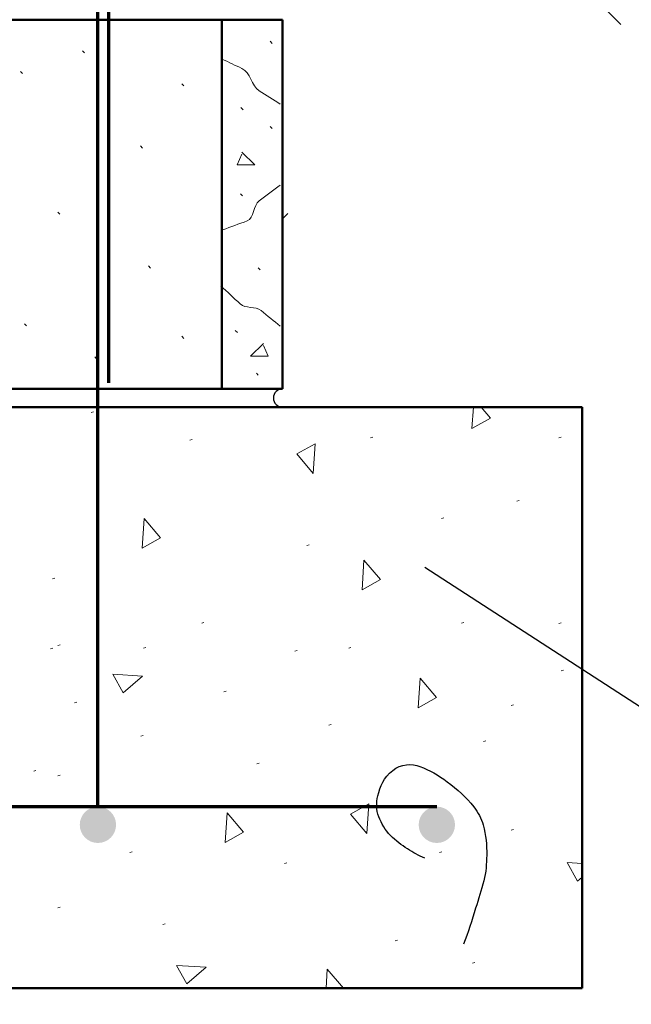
# Model space of a CAD drawing. Extents: x -217 to 423, y -193 to 255.
# Tile 17 of 39: x 91 to 104, y 26 to 46. Entities that reach past the tile are written whole.
import ezdxf

# ---------------------------------------------------------------- set-up
doc = ezdxf.new("R2010")
doc.units = 0
doc.header["$MEASUREMENT"] = 0
for name, color, linetype, lineweight in [('Level 1', 253, 'Continuous', 18), ('Level 15', 253, 'Continuous', 18), ('S-Anno-Patt', 152, 'Continuous', 18), ('S-Anno-Patt-Capy', 1, 'Continuous', 18), ('S-Anno-Text', 53, 'Continuous', 25), ('S-Sect-Cmuw', 2, 'Continuous', 50), ('S-Sect-Conc', 6, 'Continuous', 50), ('S-Sect-Rbar', 7, 'Continuous', 70), ('S-Slab-Capl', 12, 'Continuous', 25)]:
    doc.layers.add(name, color=color, linetype=linetype, lineweight=lineweight)

# ---------------------------------------------------------------- blocks, each defined once
blk = doc.blocks.new('MORTAR')
at = {"layer": 'Level 15', "color": 253, "linetype": 'Continuous', "lineweight": 25}
blk.add_arc((0, -0.1875), 0.1875, 270, 90, dxfattribs=at)

msp = doc.modelspace()

# ---------------------------------------------------------------- hatches: boundary and pattern name
at = {"layer": 'S-Sect-Rbar'}
for points in [[(93.234, 29.536, 1), (92.484, 29.536, 1)], [(100.234, 29.536, 1), (99.484, 29.536, 1)]]:
    msp.add_hatch(color=256, dxfattribs=at).paths.add_polyline_path(points, flags=16)

# ---------------------------------------------------------------- linework, layer by layer
at = {"layer": 'Level 1', "color": 214, "linetype": 'Continuous', "lineweight": 25}
msp.add_3dface([(-216.672, -192.74), (423.328, -192.74), (423.328, 255.26), (-216.672, 255.26)], dxfattribs=at)
msp.add_3dface([(-216.672, -192.74), (423.328, -192.74), (423.328, 255.26), (-216.672, 255.26)], dxfattribs=at)
msp.add_3dface([(-216.672, -192.74), (423.328, -192.74), (423.328, 255.26), (-216.672, 255.26)], dxfattribs=at)
msp.add_3dface([(-216.672, -192.74), (423.328, -192.74), (423.328, 255.26), (-216.672, 255.26)], dxfattribs=at)
msp.add_3dface([(-216.672, -192.74), (423.328, -192.74), (423.328, 255.26), (-216.672, 255.26)], dxfattribs=at)
at = {"layer": 'S-Anno-Patt'}
for p, q in [((96.461, 45.672), (96.419, 45.714)), ((92.582, 45.476), (92.54, 45.52)), ((91.302, 45.049), (91.26, 45.093)), ((94.631, 44.793), (94.589, 44.836)), ((95.858, 44.302), (95.814, 44.346)), ((96.461, 43.912), (96.419, 43.954)), ((93.777, 43.511), (93.735, 43.555)), ((95.847, 42.523), (95.805, 42.565)), ((92.07, 42.144), (92.028, 42.187)), ((93.948, 41.033), (93.906, 41.077)), ((96.207, 40.995), (96.167, 41.038)), ((91.387, 39.837), (91.345, 39.88)), ((95.739, 39.699), (95.697, 39.742)), ((94.631, 39.58), (94.589, 39.624)), ((92.838, 39.153), (92.796, 39.197)), ((96.171, 38.82), (96.131, 38.862)), ((92.765, 38.061), (92.718, 38.047)), ((94.806, 37.493), (94.758, 37.479)), ((98.539, 37.543), (98.492, 37.53)), ((102.424, 37.543), (102.377, 37.53)), ((101.559, 36.232), (101.511, 36.218)), ((100.003, 35.877), (99.955, 35.863)), ((97.219, 35.317), (97.172, 35.304)), ((91.966, 34.631), (91.919, 34.618)), ((95.049, 33.716), (95.002, 33.703)), ((100.417, 33.716), (100.369, 33.703)), ((102.424, 33.705), (102.377, 33.691)), ((91.93, 33.186), (91.882, 33.172)), ((92.081, 33.25), (92.034, 33.236)), ((93.847, 33.199), (93.8, 33.186)), ((98.085, 33.199), (98.038, 33.186)), ((96.975, 33.135), (96.928, 33.122)), ((102.475, 32.731), (102.427, 32.718)), ((95.506, 32.296), (95.459, 32.283)), ((92.423, 32.067), (92.375, 32.054)), ((101.442, 32.013), (101.395, 32)), ((97.676, 31.61), (97.628, 31.597)), ((93.793, 31.381), (93.746, 31.368)), ((100.873, 31.267), (100.826, 31.254)), ((96.191, 30.81), (96.144, 30.796)), ((91.58, 30.66), (91.532, 30.647)), ((92.081, 30.559), (92.034, 30.546)), ((101.444, 29.438), (101.397, 29.424)), ((93.565, 28.981), (93.517, 28.967)), ((99.96, 28.981), (99.912, 28.967)), ((96.762, 28.752), (96.715, 28.739)), ((92.08, 27.837), (92.033, 27.824)), ((94.25, 27.494), (94.202, 27.481)), ((99.046, 27.151), (98.999, 27.138)), ((100.645, 26.694), (100.598, 26.681))]:
    msp.add_line(p, q, dxfattribs=at)
at = {"layer": 'S-Anno-Patt', "flags": 128}
for points in [[(95.828, 43.428), (96.102, 43.164), (95.733, 43.164), (95.828, 43.386)], [(96.282, 39.472), (96.008, 39.21), (96.377, 39.21), (96.282, 39.43)], [(100.772, 38.161), (100.964, 37.936), (100.584, 37.722), (100.613, 38.161)], [(102.859, 28.455), (102.766, 28.375), (102.552, 28.755), (102.859, 28.735)], [(97.571, 26.161), (97.597, 26.553)], [(97.597, 26.553), (97.93, 26.161)]]:
    msp.add_lwpolyline(points, dxfattribs=at)
at = {"layer": 'S-Anno-Patt'}
for points, knots in [([(96.626, 44.413), (96.481, 44.506), (96.337, 44.599), (96.192, 44.692), (96.028, 44.798), (96.009, 45.071), (95.832, 45.154), (95.7, 45.217), (95.567, 45.279), (95.435, 45.34)], [0, 0, 0, 0, 0.334736, 0.334736, 0.334736, 0.715039, 0.715039, 0.715039, 1, 1, 1, 1]), ([(96.626, 42.747), (96.481, 42.639), (96.337, 42.531), (96.192, 42.423), (96.062, 42.326), (96.093, 42.062), (95.94, 42.006), (95.772, 41.944), (95.603, 41.883), (95.435, 41.821)], [0, 0, 0, 0, 0.345473, 0.345473, 0.345473, 0.656495, 0.656495, 0.656495, 1, 1, 1, 1]), ([(96.626, 39.831), (96.494, 39.939), (96.361, 40.047), (96.228, 40.155), (96.111, 40.25), (95.907, 40.19), (95.796, 40.293), (95.664, 40.416), (95.531, 40.54), (95.399, 40.663)], [0, 0, 0, 0, 0.339678, 0.339678, 0.339678, 0.640069, 0.640069, 0.640069, 1, 1, 1, 1])]:
    msp.add_open_spline(points, degree=3, knots=knots, dxfattribs=at)
for points in [[(97.305, 36.793), (96.964, 37.193), (97.344, 37.406)], [(93.813, 35.86), (94.153, 35.461), (93.773, 35.247)], [(98.353, 35.001), (98.694, 34.602), (98.314, 34.388)], [(93.781, 32.605), (93.382, 32.264), (93.168, 32.644)], [(99.514, 32.563), (99.854, 32.164), (99.474, 31.95)], [(98.415, 29.355), (98.074, 29.754), (98.454, 29.968)], [(95.528, 29.785), (95.868, 29.386), (95.489, 29.172)], [(95.093, 26.594), (94.693, 26.254), (94.48, 26.634)]]:
    msp.add_3dface(points, dxfattribs=at)
at = {"layer": 'S-Anno-Patt-Capy'}
msp.add_line((103.66, 46.064), (102.091, 47.634), dxfattribs=at)
at = {"layer": 'S-Anno-Text', "lineweight": 25, "flags": 128}
msp.add_lwpolyline([(120.016, 26.409), (112.643, 26.409), (99.609, 34.849)], dxfattribs=at)
at = {"layer": 'S-Anno-Text', "lineweight": 25}
msp.add_open_spline([(99.609, 28.849), (99.483, 28.901), (99.369, 28.966), (99.254, 29.039), (99.126, 29.119), (99.014, 29.206), (98.904, 29.315), (98.79, 29.427), (98.718, 29.56), (98.66, 29.704), (98.606, 29.839), (98.607, 29.993), (98.639, 30.132), (98.685, 30.331), (98.763, 30.51), (98.947, 30.659), (99.119, 30.799), (99.34, 30.806), (99.511, 30.74), (99.704, 30.664), (99.894, 30.563), (100.072, 30.427), (100.282, 30.265), (100.461, 30.113), (100.624, 29.905), (100.714, 29.79), (100.777, 29.671), (100.815, 29.533), (100.872, 29.324), (100.895, 29.116), (100.888, 28.907), (100.883, 28.732), (100.877, 28.557), (100.83, 28.382), (100.778, 28.186), (100.718, 28.003), (100.66, 27.814), (100.582, 27.563), (100.507, 27.313), (100.408, 27.069)], degree=3, knots=[0, 0, 0, 0, 0.05545, 0.05545, 0.05545, 0.116744, 0.116744, 0.116744, 0.179842, 0.179842, 0.179842, 0.238739, 0.238739, 0.238739, 0.322677, 0.322677, 0.322677, 0.400996, 0.400996, 0.400996, 0.489165, 0.489165, 0.489165, 0.593712, 0.593712, 0.593712, 0.651097, 0.651097, 0.651097, 0.737796, 0.737796, 0.737796, 0.810333, 0.810333, 0.810333, 0.891928, 0.891928, 0.891928, 1, 1, 1, 1], dxfattribs=at)
at = {"layer": 'S-Sect-Cmuw'}
for p, q in [((89.048, 46.159), (96.671, 46.159)), ((95.421, 38.536), (95.421, 46.159)), ((96.671, 38.536), (96.671, 46.159)), ((89.048, 38.536), (96.671, 38.536))]:
    msp.add_line(p, q, dxfattribs=at)
at = {"layer": 'S-Sect-Conc'}
for p, q in [((82.859, 38.161), (102.859, 38.161)), ((102.859, 26.161), (102.859, 38.161)), ((82.859, 26.161), (102.859, 26.161))]:
    msp.add_line(p, q, dxfattribs=at)
at = {"layer": 'S-Sect-Rbar'}
for p, q in [((93.087, 38.661), (93.087, 73.334)), ((92.859, 29.911), (92.859, 62.661)), ((85.859, 29.911), (92.859, 29.911)), ((92.859, 29.911), (99.859, 29.911))]:
    msp.add_line(p, q, dxfattribs=at)
at = {"layer": 'S-Slab-Capl'}
msp.add_line((96.671, 42.049), (96.783, 42.161), dxfattribs=at)

# ---------------------------------------------------------------- block references
at = {"layer": 'Level 15', "color": 253, "linetype": 'Continuous', "lineweight": 25, "rotation": 180}
msp.add_blockref('MORTAR', (96.671, 38.161), dxfattribs=at)

doc.saveas('drawing.dxf')
